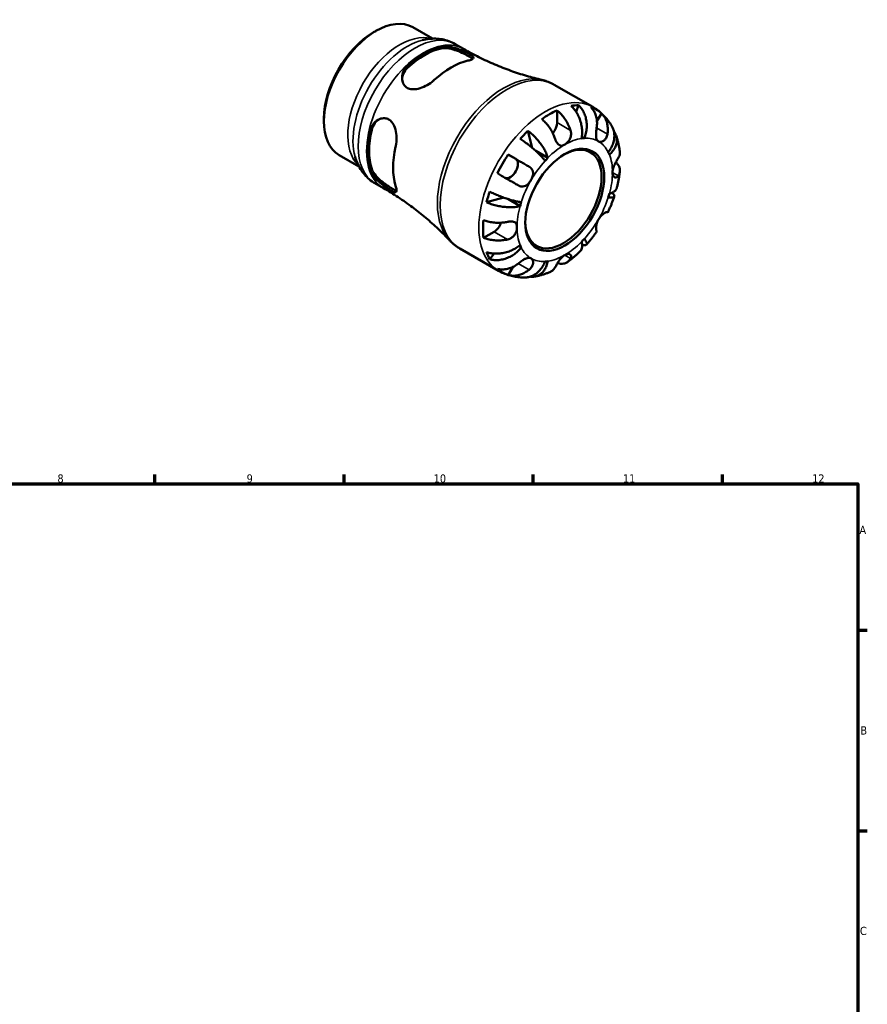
# Model space of a CAD drawing. Header units: millimetres. Extents: x 0 to 903, y 0 to 771.
# Tile 5 of 5: x 511 to 825, y 381 to 746. Entities that reach past the tile are written whole.
import ezdxf

# ---------------------------------------------------------------- set-up
doc = ezdxf.new("R2010")
doc.units = ezdxf.units.MM
for name, color, linetype, lineweight in [('Border (ANSI)', 7, 'Continuous', 70), ('Visible (ANSI)', 7, 'Continuous', 50), ('Visible Narrow (ANSI)', 7, 'Continuous', 35)]:
    doc.layers.add(name, color=color, linetype=linetype, lineweight=lineweight)
doc.styles.add('Note Text (ANSI)', font='tahoma.ttf')

# ---------------------------------------------------------------- blocks, each defined once
blk = doc.blocks.new('Borders Default Border')
at = {"layer": 'Border (ANSI)'}
for p, q in [((560.67, 574), (560.67, 577.45)), ((630.75, 574), (630.75, 577.45)), ((700.83, 574), (700.83, 577.45)), ((770.92, 574), (770.92, 577.45)), ((821, 519.75), (824.45, 519.75)), ((821, 445.5), (824.45, 445.5))]:
    blk.add_line(p, q, dxfattribs=at)
at = {"layer": 'Border (ANSI)', "flags": 128}
blk.add_lwpolyline([(20, 20), (20, 574), (821, 574), (821, 20), (20, 20)], dxfattribs=at)
at = {"layer": 'Border (ANSI)', "color": 230, "true_color": 0xff0080, "attachment_point": 7, "style": 'Note Text (ANSI)'}
for s, insert, char_height in [('8', (524.63, 574.33), 3.05), ('9', (594.7, 574.34), 3.05), ('10', (663.96, 574.34), 3.048), ('11', (734.04, 574.4), 3.048), ('12', (804.13, 574.4), 3.048), ('A', (821.63, 555.35), 3.05), ('B', (821.99, 481.1), 3.05), ('C', (821.8, 406.8), 3.05)]:
    blk.add_mtext(s, dxfattribs=dict(at, insert=insert, char_height=char_height))

msp = doc.modelspace()

# ---------------------------------------------------------------- linework, layer by layer
at = {"layer": 'Visible (ANSI)'}
for p, q in [((641.706, 741.166), (642.529, 741.644)), ((656.227, 743.026), (663.536, 738.817)), ((671.891, 736.833), (675.008, 735.038)), ((708.577, 721.765), (722.883, 713.527)), ((709.659, 712.271), (709.659, 707.72)), ((717.646, 714.164), (716.683, 711.72)), ((726.115, 711.157), (724.42, 708.223)), ((623.299, 709.203), (623.299, 708.252)), ((698.85, 704.697), (700.474, 698.374)), ((719.772, 701.942), (718.834, 702.482)), ((706.249, 694.655), (701.777, 697.23)), ((628.98, 695.71), (636.289, 691.501)), ((691.547, 695.876), (694.331, 694.261)), ((642.199, 685.271), (645.316, 683.476)), ((689.878, 679.956), (683.555, 678.206)), ((695.948, 676.813), (691.379, 679.444)), ((686.325, 667.303), (682.388, 665.036)), ((673.644, 661.104), (687.951, 652.866)), ((696.381, 661.427), (695.44, 661.969)), ((686.374, 659.218), (684.729, 657.15)), ((693.257, 654.246), (691.547, 651.285))]:
    msp.add_line(p, q, dxfattribs=at)
for centre, major_axis, start_param, end_param in [((642.603, 719.368), (-13.624, -23.658), 3.1415927, 6.2831853), ((641.777, 719.844), (-13.04, -22.645), 3.9289245, 5.4958534), ((660.51, 709.056), (14.847, 25.781), 0.4831804, 1.0837485), ((660.51, 709.056), (14.447, 25.088), 0.4746049, 1.092324), ((670.41, 703.356), (-15.141, -26.293), 3.6307893, 4.2193249), ((706.831, 682.382), (17.365, 30.155), 0.6682605, 0.8986684), ((706.831, 682.382), (17.365, 30.155), 0.328385, 0.4531457), ((706.831, 682.382), (17.365, 30.155), 6.1660477, 6.3964555), ((706.831, 706.091), (-1.996, -3.466), 1.2293367, 2.3542608), ((660.51, 709.056), (14.847, 25.781), 2.0539767, 2.6545448), ((660.51, 709.056), (14.447, 25.088), 2.0454012, 2.6631203), ((706.831, 682.382), (17.365, 30.155), 1.1137832, 1.2385439), ((711.993, 679.41), (9.981, 17.332), 2.3715442, 7.0532338), ((712.488, 679.124), (12.476, 21.665), 0.3587599, 0.4227708), ((670.41, 703.356), (-15.141, -26.293), 5.2015856, 5.7901212), ((712.488, 679.124), (12.476, 21.665), 5.8565471, 5.920558), ((706.831, 682.382), (17.365, 30.155), 1.4536587, 1.6840665), ((692.331, 690.797), (1.996, 3.466), 3.2060129, 6.2812516), ((712.488, 679.124), (-12.476, -21.665), 4.2857507, 4.3497617), ((706.831, 682.382), (17.365, 30.155), 1.8991814, 2.023942), ((712.488, 679.124), (-12.476, -21.665), 5.0711489, 5.1351598), ((712.488, 679.124), (12.476, 21.665), 5.0711489, 5.1351598), ((706.831, 682.382), (17.365, 30.155), 2.2390569, 2.4694647), ((686.325, 670.573), (-1.996, -3.466), 0.7834645, 1.9156896), ((712.488, 679.124), (12.476, 21.665), 4.2857507, 4.3497617), ((712.488, 679.124), (-12.476, -21.665), 5.8565471, 5.920558), ((706.831, 682.382), (-17.365, -30.155), 5.8261722, 5.9509328), ((712.488, 679.124), (-12.476, -21.665), 0.3587599, 0.4227708), ((706.831, 682.382), (-17.365, -30.155), 6.1660477, 6.3964555)]:
    msp.add_ellipse(centre, major_axis=major_axis, ratio=0.5780931, start_param=start_param, end_param=end_param, dxfattribs=at)
msp.add_ellipse((712.488, 679.124), major_axis=(-10.33, -17.938), ratio=0.5780931, dxfattribs=at)
for points, knots in [([(671.891, 736.833), (671.152, 737.258), (670.375, 737.619), (668.778, 738.199), (667.958, 738.419), (666.304, 738.721), (665.471, 738.804), (663.813, 738.846), (662.988, 738.805), (661.357, 738.615), (660.552, 738.466), (659.759, 738.269)], [5.49972085, 5.49972085, 5.49972085, 5.49972085, 5.6010645, 5.6010645, 5.70240816, 5.70240816, 5.80375181, 5.80375181, 5.90509546, 5.90509546, 6.00643911, 6.00643911, 6.00643911, 6.00643911]), ([(666.733, 735.874), (666.937, 735.918), (667.152, 735.952), (668.053, 736.038), (668.813, 736), (670.548, 735.732), (671.536, 735.472), (673.302, 734.881), (674.076, 734.578), (675.384, 734.012), (675.921, 733.76), (676.888, 733.273), (677.302, 733.044), (678.071, 732.565), (678.366, 732.332), (678.736, 731.86), (678.731, 731.636), (678.333, 731.233), (677.958, 731.052), (677.181, 730.811), (676.92, 730.743), (676.632, 730.678)], [-2.4614291, -2.4614291, -2.4614291, -2.4614291, -2.3705637, -2.3705637, -2.0996985, -2.0996985, -1.7863514, -1.7863514, -1.5377811, -1.5377811, -1.3411642, -1.3411642, -1.1437723, -1.1437723, -0.8920186, -0.8920186, -0.5736838, -0.5736838, -0.2710357, -0.2710357, -0.1427625, -0.1427625, -0.1427625, -0.1427625]), ([(666.733, 735.188), (667.381, 735.322), (668.193, 735.34), (669.957, 735.126), (670.909, 734.896), (672.638, 734.344), (673.538, 733.993), (675.221, 733.236), (676.005, 732.833), (677.259, 732.111), (677.791, 731.757), (678.21, 731.388), (678.272, 731.329), (678.327, 731.272)], [1.0675684, 1.0675684, 1.0675684, 1.0675684, 1.3561218, 1.3561218, 1.6446752, 1.6446752, 1.9107156, 1.9107156, 2.1767561, 2.1767561, 2.4427965, 2.4427965, 2.4946287, 2.4946287, 2.4946287, 2.4946287]), ([(675.008, 735.038), (676.889, 733.954), (678.803, 732.928), (682.67, 730.999), (684.624, 730.098), (688.544, 728.427), (690.51, 727.658), (694.429, 726.254), (696.381, 725.62), (700.246, 724.485), (702.159, 723.984), (704.04, 723.547)], [5.49972085, 5.49972085, 5.49972085, 5.49972085, 5.53438316, 5.53438316, 5.56904547, 5.56904547, 5.60370779, 5.60370779, 5.6383701, 5.6383701, 5.67303241, 5.67303241, 5.67303241, 5.67303241]), ([(664.187, 723.511), (663.927, 723.27), (663.648, 723.035), (662.621, 722.237), (661.802, 721.718), (660.068, 720.842), (659.152, 720.488), (657.429, 720.08), (656.619, 720.001), (655.289, 720.139), (654.755, 720.289), (653.828, 720.772), (653.442, 721.09), (652.75, 721.952), (652.492, 722.516), (652.183, 723.887), (652.202, 724.711), (652.597, 726.355), (652.988, 727.173), (653.772, 728.186), (654.018, 728.456), (654.288, 728.707)], [-2.4780933, -2.4780933, -2.4780933, -2.4780933, -2.3622561, -2.3622561, -2.0737519, -2.0737519, -1.7788441, -1.7788441, -1.5124675, -1.5124675, -1.3100475, -1.3100475, -1.1166386, -1.1166386, -0.8804535, -0.8804535, -0.5852575, -0.5852575, -0.2785603, -0.2785603, -0.1582441, -0.1582441, -0.1582441, -0.1582441]), ([(652.251, 723.836), (652.298, 724.49), (652.459, 725.176), (653.095, 726.646), (653.64, 727.409), (654.288, 728.021)], [0.59114318, 0.59114318, 0.59114318, 0.59114318, 0.82063425, 0.82063425, 1.10918766, 1.10918766, 1.10918766, 1.10918766]), ([(708.577, 721.765), (708.293, 721.928), (708.005, 722.083), (707.42, 722.375), (707.123, 722.512), (706.523, 722.768), (706.219, 722.887), (705.605, 723.107), (705.295, 723.207), (704.671, 723.391), (704.356, 723.473), (704.04, 723.547)], [5.49972085, 5.49972085, 5.49972085, 5.49972085, 5.53438316, 5.53438316, 5.56904547, 5.56904547, 5.60370779, 5.60370779, 5.6383701, 5.6383701, 5.67303241, 5.67303241, 5.67303241, 5.67303241]), ([(709.659, 712.271), (710.111, 711.904), (710.553, 711.488), (711.347, 710.649), (711.77, 710.147), (712.561, 709.079), (712.928, 708.512), (713.546, 707.438), (713.854, 706.833), (714.317, 705.759), (714.492, 705.295), (714.638, 704.853)], [0.18972425, 0.18972425, 0.18972425, 0.18972425, 0.36926522, 0.36926522, 0.55452014, 0.55452014, 0.73977506, 0.73977506, 0.92607912, 0.92607912, 1.06568045, 1.06568045, 1.06568045, 1.06568045]), ([(718.727, 701.841), (718.837, 702.396), (718.914, 703.027), (718.963, 704.321), (718.935, 704.985), (718.803, 706.202), (718.687, 706.867), (718.356, 708.175), (718.142, 708.818), (717.679, 709.955), (717.389, 710.554), (716.73, 711.679), (716.362, 712.204), (715.65, 713.079), (715.242, 713.51), (714.812, 713.889)], [4.4593823, 4.4593823, 4.4593823, 4.4593823, 4.6457401, 4.6457401, 4.832098, 4.832098, 5.0177489, 5.0177489, 5.2033998, 5.2033998, 5.388581, 5.388581, 5.5737621, 5.5737621, 5.753847, 5.753847, 5.753847, 5.753847]), ([(717.646, 714.164), (718.052, 713.783), (718.424, 713.348), (719.052, 712.465), (719.363, 711.934), (719.885, 710.796), (720.097, 710.189), (720.4, 709.037), (720.52, 708.385), (720.646, 707.057), (720.653, 706.381), (720.576, 705.144), (720.486, 704.469), (720.195, 703.151), (719.995, 702.508), (719.772, 701.942)], [0.1897184, 0.1897184, 0.1897184, 0.1897184, 0.3698032, 0.3698032, 0.5549844, 0.5549844, 0.7401655, 0.7401655, 0.9258164, 0.9258164, 1.1114673, 1.1114673, 1.2978252, 1.2978252, 1.484183, 1.484183, 1.484183, 1.484183]), ([(724.309, 705.791), (724.383, 706.254), (724.43, 706.74), (724.46, 707.861), (724.414, 708.492), (724.235, 709.608), (724.086, 710.196), (723.67, 711.301), (723.404, 711.818), (722.844, 712.68), (722.501, 713.105), (722.115, 713.479)], [4.90264375, 4.90264375, 4.90264375, 4.90264375, 5.04224508, 5.04224508, 5.22854914, 5.22854914, 5.41380406, 5.41380406, 5.59905898, 5.59905898, 5.77859995, 5.77859995, 5.77859995, 5.77859995]), ([(730.046, 706.164), (729.719, 706.751), (729.362, 707.327), (728.586, 708.447), (728.166, 708.991), (727.265, 710.039), (726.783, 710.542), (725.76, 711.496), (725.22, 711.947), (724.087, 712.786), (723.495, 713.174), (722.883, 713.527)], [5.16582844, 5.16582844, 5.16582844, 5.16582844, 5.23260693, 5.23260693, 5.29938541, 5.29938541, 5.36616389, 5.36616389, 5.43294237, 5.43294237, 5.49972085, 5.49972085, 5.49972085, 5.49972085]), ([(726.115, 711.157), (726.501, 710.783), (726.844, 710.358), (727.404, 709.497), (727.67, 708.98), (728.086, 707.875), (728.235, 707.287), (728.414, 706.171), (728.46, 705.54), (728.43, 704.419), (728.383, 703.933), (728.309, 703.469)], [0.18972425, 0.18972425, 0.18972425, 0.18972425, 0.36926522, 0.36926522, 0.55452014, 0.55452014, 0.73977506, 0.73977506, 0.92607912, 0.92607912, 1.06568045, 1.06568045, 1.06568045, 1.06568045]), ([(640.414, 704.679), (640.478, 704.951), (640.557, 705.217), (640.931, 706.245), (641.342, 706.937), (642.441, 708.192), (643.16, 708.715), (644.554, 709.276), (645.204, 709.39), (646.348, 709.3), (646.836, 709.157), (647.743, 708.663), (648.148, 708.317), (648.95, 707.342), (649.3, 706.676), (649.897, 705.01), (650.09, 703.973), (650.243, 701.913), (650.214, 700.892), (650.035, 699.509), (649.965, 699.11), (649.878, 698.727)], [-2.4614291, -2.4614291, -2.4614291, -2.4614291, -2.3705637, -2.3705637, -2.0996985, -2.0996985, -1.7863514, -1.7863514, -1.5377811, -1.5377811, -1.3411642, -1.3411642, -1.1437723, -1.1437723, -0.8920186, -0.8920186, -0.5736838, -0.5736838, -0.2710357, -0.2710357, -0.1427625, -0.1427625, -0.1427625, -0.1427625]), ([(641.008, 705.02), (641.215, 705.889), (641.604, 706.743), (642.564, 708.035), (643.081, 708.522), (643.629, 708.891)], [1.06757005, 1.06757005, 1.06757005, 1.06757005, 1.35612346, 1.35612346, 1.58717144, 1.58717144, 1.58717144, 1.58717144]), ([(708.981, 701.595), (708.836, 702.037), (708.66, 702.502), (708.197, 703.575), (707.889, 704.181), (707.271, 705.254), (706.904, 705.821), (706.113, 706.89), (705.69, 707.392), (704.896, 708.231), (704.454, 708.646), (704.003, 709.014)], [4.90264375, 4.90264375, 4.90264375, 4.90264375, 5.04224508, 5.04224508, 5.22854914, 5.22854914, 5.41380406, 5.41380406, 5.59905898, 5.59905898, 5.77859995, 5.77859995, 5.77859995, 5.77859995]), ([(698.85, 704.697), (699.327, 704.346), (699.805, 703.954), (700.682, 703.175), (701.162, 702.714), (702.085, 701.742), (702.53, 701.231), (703.302, 700.272), (703.701, 699.736), (704.429, 698.657), (704.758, 698.114), (705.296, 697.131), (705.554, 696.6), (705.976, 695.576), (706.139, 695.084), (706.249, 694.655)], [0.1897184, 0.1897184, 0.1897184, 0.1897184, 0.3698032, 0.3698032, 0.5549844, 0.5549844, 0.7401655, 0.7401655, 0.9258164, 0.9258164, 1.1114673, 1.1114673, 1.2978252, 1.2978252, 1.484183, 1.484183, 1.484183, 1.484183]), ([(714.638, 704.853), (714.703, 704.653), (714.755, 704.447), (714.823, 704.041), (714.842, 703.843), (714.851, 703.395), (714.834, 703.146), (714.725, 702.461), (714.587, 702.036), (714.173, 701.193), (713.891, 700.791), (713.233, 700.077), (712.862, 699.779), (712.488, 699.563)], [-0.64798358, -0.64798358, -0.64798358, -0.64798358, -0.58129223, -0.58129223, -0.51957432, -0.51957432, -0.44316993, -0.44316993, -0.3085364, -0.3085364, -0.15881239, -0.15881239, 0, 0, 0, 0]), ([(724.988, 700.775), (724.84, 700.861), (724.709, 700.975), (724.476, 701.266), (724.378, 701.445), (724.195, 701.936), (724.13, 702.267), (724.067, 702.99), (724.066, 703.371), (724.099, 704.049), (724.122, 704.333), (724.182, 704.896), (724.217, 705.172), (724.273, 705.561), (724.291, 705.676), (724.309, 705.791)], [0, 0, 0, 0, 0.08884908, 0.08884908, 0.18379648, 0.18379648, 0.31419699, 0.31419699, 0.43784665, 0.43784665, 0.52411276, 0.52411276, 0.60765264, 0.60765264, 0.6434969, 0.6434969, 0.6434969, 0.6434969]), ([(728.595, 696.822), (728.973, 697.297), (729.344, 697.842), (729.967, 698.967), (730.22, 699.547), (730.584, 700.618), (730.728, 701.206), (730.883, 702.371), (730.893, 702.947), (730.809, 703.973), (730.706, 704.517), (730.408, 705.434), (730.238, 705.818), (730.046, 706.164)], [4.4593823, 4.4593823, 4.4593823, 4.4593823, 4.6457401, 4.6457401, 4.832098, 4.832098, 5.0177489, 5.0177489, 5.2033998, 5.2033998, 5.388581, 5.388581, 5.5333978, 5.5333978, 5.5333978, 5.5333978]), ([(730.722, 704.342), (730.828, 704.207), (730.925, 704.071), (731.254, 703.562), (731.462, 703.13), (731.74, 702.226), (731.81, 701.754), (731.829, 700.875), (731.779, 700.386), (731.539, 699.408), (731.35, 698.92), (730.9, 698.041), (730.598, 697.569), (729.875, 696.666), (729.453, 696.235), (729.028, 695.863)], [0.3030399, 0.3030399, 0.3030399, 0.3030399, 0.3698032, 0.3698032, 0.5549844, 0.5549844, 0.7401655, 0.7401655, 0.9258164, 0.9258164, 1.1114673, 1.1114673, 1.2978252, 1.2978252, 1.484183, 1.484183, 1.484183, 1.484183]), ([(705.204, 693.553), (704.981, 693.862), (704.694, 694.224), (704.031, 694.993), (703.654, 695.399), (702.908, 696.163), (702.47, 696.59), (701.538, 697.454), (701.044, 697.89), (700.112, 698.681), (699.589, 699.109), (698.529, 699.937), (697.993, 700.338), (697.03, 701.028), (696.516, 701.381), (696.016, 701.708)], [4.4593823, 4.4593823, 4.4593823, 4.4593823, 4.6457401, 4.6457401, 4.832098, 4.832098, 5.0177489, 5.0177489, 5.2033998, 5.2033998, 5.388581, 5.388581, 5.5737621, 5.5737621, 5.753847, 5.753847, 5.753847, 5.753847]), ([(712.488, 699.563), (712.222, 699.41), (711.958, 699.301), (711.411, 699.171), (711.132, 699.165), (710.615, 699.287), (710.379, 699.409), (709.968, 699.752), (709.792, 699.956), (709.529, 700.35), (709.434, 700.516), (709.265, 700.856), (709.19, 701.026), (709.071, 701.331), (709.025, 701.462), (708.981, 701.595)], [0, 0, 0, 0, 0.11274969, 0.11274969, 0.24046199, 0.24046199, 0.3630761, 0.3630761, 0.46982648, 0.46982648, 0.53680834, 0.53680834, 0.59738122, 0.59738122, 0.64072731, 0.64072731, 0.64072731, 0.64072731]), ([(728.309, 703.469), (728.288, 703.338), (728.262, 703.208), (728.169, 702.824), (728.086, 702.577), (727.874, 702.102), (727.745, 701.877), (727.389, 701.39), (727.148, 701.156), (726.57, 700.761), (726.231, 700.634), (725.568, 700.56), (725.252, 700.622), (724.988, 700.775)], [-0.64434498, -0.64434498, -0.64434498, -0.64434498, -0.60308586, -0.60308586, -0.52007987, -0.52007987, -0.43273909, -0.43273909, -0.31000661, -0.31000661, -0.15868997, -0.15868997, 0, 0, 0, 0]), ([(732.896, 696.945), (732.85, 697.349), (732.795, 697.752), (732.669, 698.555), (732.597, 698.956), (732.435, 699.754), (732.344, 700.152), (732.145, 700.945), (732.035, 701.34), (731.795, 702.126), (731.665, 702.517), (731.525, 702.906)], [4.83560922, 4.83560922, 4.83560922, 4.83560922, 4.87762751, 4.87762751, 4.91964579, 4.91964579, 4.96166407, 4.96166407, 5.00368235, 5.00368235, 5.04570064, 5.04570064, 5.04570064, 5.04570064]), ([(732.315, 694.594), (732.48, 694.856), (732.619, 695.138), (732.853, 695.807), (732.916, 696.197), (732.918, 696.682), (732.911, 696.812), (732.895, 696.945)], [4.90264375, 4.90264375, 4.90264375, 4.90264375, 5.04224508, 5.04224508, 5.22854914, 5.22854914, 5.2944972, 5.2944972, 5.2944972, 5.2944972]), ([(634.867, 695.043), (635.095, 694.259), (635.37, 693.487), (636.024, 691.982), (636.403, 691.247), (637.271, 689.834), (637.761, 689.155), (638.853, 687.877), (639.454, 687.278), (640.758, 686.188), (641.46, 685.697), (642.199, 685.271)], [1.85140994, 1.85140994, 1.85140994, 1.85140994, 1.95275359, 1.95275359, 2.05409724, 2.05409724, 2.15544089, 2.15544089, 2.25678455, 2.25678455, 2.3581282, 2.3581282, 2.3581282, 2.3581282]), ([(691.547, 695.876), (692.065, 695.578), (692.605, 695.266), (693.632, 694.674), (694.214, 694.338), (695.38, 693.665), (695.964, 693.328), (697.021, 692.717), (697.59, 692.388), (698.547, 691.835), (698.945, 691.605), (699.309, 691.394)], [0.18972425, 0.18972425, 0.18972425, 0.18972425, 0.36926522, 0.36926522, 0.55452014, 0.55452014, 0.73977506, 0.73977506, 0.92607912, 0.92607912, 1.06568045, 1.06568045, 1.06568045, 1.06568045]), ([(730.165, 689.304), (730.165, 689.58), (730.196, 689.873), (730.319, 690.506), (730.417, 690.846), (730.711, 691.667), (730.928, 692.141), (731.314, 692.894), (731.472, 693.181), (731.742, 693.652), (731.855, 693.843), (732.071, 694.202), (732.174, 694.369), (732.284, 694.545), (732.3, 694.57), (732.315, 694.594)], [-2.77804136, -2.77804136, -2.77804136, -2.77804136, -2.67672151, -2.67672151, -2.56558131, -2.56558131, -2.40960112, -2.40960112, -2.30519389, -2.30519389, -2.22617552, -2.22617552, -2.14450488, -2.14450488, -2.1308178, -2.1308178, -2.1308178, -2.1308178]), ([(731.41, 693.065), (731.709, 692.788), (731.964, 692.498), (732.399, 691.892), (732.599, 691.52), (732.859, 690.759), (732.919, 690.37), (732.916, 689.657), (732.853, 689.267), (732.619, 688.598), (732.48, 688.316), (732.315, 688.054)], [0.21289028, 0.21289028, 0.21289028, 0.21289028, 0.36926522, 0.36926522, 0.55452014, 0.55452014, 0.73977506, 0.73977506, 0.92607912, 0.92607912, 1.06568045, 1.06568045, 1.06568045, 1.06568045]), ([(649.878, 684.338), (649.956, 684.083), (650.021, 683.845), (650.199, 683.083), (650.239, 682.667), (650.131, 682.098), (649.979, 681.951), (649.47, 681.938), (649.133, 682.046), (648.347, 682.435), (647.95, 682.665), (647.066, 683.227), (646.597, 683.547), (645.504, 684.341), (644.886, 684.821), (643.542, 685.966), (642.836, 686.641), (641.609, 688.043), (641.095, 688.772), (640.609, 689.755), (640.498, 690.026), (640.414, 690.29)], [-2.4780933, -2.4780933, -2.4780933, -2.4780933, -2.3622561, -2.3622561, -2.0737519, -2.0737519, -1.7788441, -1.7788441, -1.5124675, -1.5124675, -1.3100475, -1.3100475, -1.1166386, -1.1166386, -0.8804535, -0.8804535, -0.5852575, -0.5852575, -0.2785603, -0.2785603, -0.1582441, -0.1582441, -0.1582441, -0.1582441]), ([(650.205, 682.548), (650.125, 682.567), (650.041, 682.591), (649.507, 682.769), (648.934, 683.05), (648.307, 683.411), (647.68, 683.772), (646.938, 684.249), (645.44, 685.327), (644.687, 685.931), (643.345, 687.153), (642.67, 687.863), (641.604, 689.287), (641.215, 690.001), (641.008, 690.632)], [-0.3195622, -0.3195622, -0.3195622, -0.3195622, -0.2660404, -0.2660404, 0, 0, 0, 0.2660404, 0.2660404, 0.5320808, 0.5320808, 0.8206342, 0.8206342, 1.1091877, 1.1091877, 1.1091877, 1.1091877]), ([(699.309, 691.394), (699.413, 691.334), (699.512, 691.27), (699.798, 691.063), (699.97, 690.907), (700.277, 690.553), (700.407, 690.354), (700.651, 689.835), (700.733, 689.505), (700.788, 688.721), (700.729, 688.266), (700.463, 687.32), (700.252, 686.837), (699.988, 686.379)], [-0.64434498, -0.64434498, -0.64434498, -0.64434498, -0.60308586, -0.60308586, -0.52007987, -0.52007987, -0.43273909, -0.43273909, -0.31000661, -0.31000661, -0.15868997, -0.15868997, 0, 0, 0, 0]), ([(732.315, 688.054), (732.26, 687.966), (732.202, 687.886), (732.043, 687.698), (731.939, 687.605), (731.709, 687.458), (731.583, 687.41), (731.268, 687.369), (731.079, 687.412), (730.694, 687.653), (730.51, 687.877), (730.241, 688.486), (730.165, 688.873), (730.165, 689.304)], [-0.64008532, -0.64008532, -0.64008532, -0.64008532, -0.59222185, -0.59222185, -0.51595037, -0.51595037, -0.43235608, -0.43235608, -0.30863031, -0.30863031, -0.15844955, -0.15844955, 0, 0, 0, 0]), ([(731.766, 683.48), (731.872, 683.891), (731.973, 684.304), (732.163, 685.13), (732.251, 685.543), (732.416, 686.37), (732.492, 686.784), (732.631, 687.612), (732.694, 688.026), (732.807, 688.855), (732.857, 689.269), (732.9, 689.683)], [4.37306584, 4.37306584, 4.37306584, 4.37306584, 4.41560022, 4.41560022, 4.4581346, 4.4581346, 4.50066899, 4.50066899, 4.54320337, 4.54320337, 4.58573775, 4.58573775, 4.58573775, 4.58573775]), ([(695.309, 684.466), (694.945, 684.677), (694.547, 684.907), (693.59, 685.46), (693.021, 685.789), (691.964, 686.4), (691.38, 686.737), (690.214, 687.41), (689.632, 687.746), (688.605, 688.338), (688.065, 688.65), (687.547, 688.948)], [4.90264375, 4.90264375, 4.90264375, 4.90264375, 5.04224508, 5.04224508, 5.22854914, 5.22854914, 5.41380406, 5.41380406, 5.59905898, 5.59905898, 5.77859995, 5.77859995, 5.77859995, 5.77859995]), ([(699.988, 686.379), (699.84, 686.122), (699.676, 685.876), (699.308, 685.398), (699.104, 685.171), (698.589, 684.692), (698.27, 684.467), (697.613, 684.158), (697.283, 684.07), (696.712, 684.034), (696.478, 684.052), (696.02, 684.147), (695.799, 684.222), (695.49, 684.366), (695.399, 684.414), (695.309, 684.466)], [0, 0, 0, 0, 0.08884908, 0.08884908, 0.18379648, 0.18379648, 0.31419699, 0.31419699, 0.43784665, 0.43784665, 0.52411276, 0.52411276, 0.60765264, 0.60765264, 0.6434969, 0.6434969, 0.6434969, 0.6434969]), ([(669.827, 664.134), (668.504, 665.541), (667.111, 666.944), (664.189, 669.717), (662.661, 671.088), (659.48, 673.773), (657.828, 675.087), (654.415, 677.639), (652.655, 678.876), (649.046, 681.253), (647.197, 682.393), (645.316, 683.476)], [2.18481664, 2.18481664, 2.18481664, 2.18481664, 2.21947895, 2.21947895, 2.25414127, 2.25414127, 2.28880358, 2.28880358, 2.32346589, 2.32346589, 2.3581282, 2.3581282, 2.3581282, 2.3581282]), ([(684.729, 682.159), (685.263, 681.889), (685.826, 681.622), (686.905, 681.134), (687.521, 680.87), (688.768, 680.366), (689.4, 680.127), (690.55, 679.715), (691.175, 679.505), (692.389, 679.128), (692.977, 678.962), (694.01, 678.695), (694.55, 678.571), (695.546, 678.379), (696.002, 678.311), (696.381, 678.271)], [0.1897184, 0.1897184, 0.1897184, 0.1897184, 0.3698032, 0.3698032, 0.5549844, 0.5549844, 0.7401655, 0.7401655, 0.9258164, 0.9258164, 1.1114673, 1.1114673, 1.2978252, 1.2978252, 1.484183, 1.484183, 1.484183, 1.484183]), ([(729.028, 681.436), (729.453, 681.554), (729.875, 681.707), (730.598, 682.066), (730.9, 682.272), (731.35, 682.682), (731.539, 682.924), (731.704, 683.28), (731.739, 683.38), (731.765, 683.48)], [4.45938231, 4.45938231, 4.45938231, 4.45938231, 4.64574015, 4.64574015, 4.83209799, 4.83209799, 5.0177489, 5.0177489, 5.08746099, 5.08746099, 5.08746099, 5.08746099]), ([(728.447, 674.482), (728.632, 674.869), (728.813, 675.258), (729.166, 676.039), (729.337, 676.431), (729.668, 677.219), (729.829, 677.614), (730.14, 678.408), (730.29, 678.806), (730.58, 679.605), (730.72, 680.006), (730.854, 680.407)], [4.05717495, 4.05717495, 4.05717495, 4.05717495, 4.09909647, 4.09909647, 4.141018, 4.141018, 4.18293952, 4.18293952, 4.22486105, 4.22486105, 4.26678257, 4.26678257, 4.26678257, 4.26678257]), ([(730.015, 681.783), (730.22, 681.603), (730.401, 681.422), (730.706, 681.051), (730.809, 680.867), (730.893, 680.568), (730.883, 680.424), (730.728, 680.191), (730.584, 680.102), (730.22, 679.983), (729.967, 679.942), (729.344, 679.92), (728.973, 679.938), (728.595, 679.978)], [0.4026033, 0.4026033, 0.4026033, 0.4026033, 0.5549844, 0.5549844, 0.7401655, 0.7401655, 0.9258164, 0.9258164, 1.1114673, 1.1114673, 1.2978252, 1.2978252, 1.484183, 1.484183, 1.484183, 1.484183]), ([(695.948, 676.813), (695.522, 676.695), (695.015, 676.591), (693.919, 676.447), (693.33, 676.406), (692.211, 676.382), (691.577, 676.396), (690.279, 676.488), (689.615, 676.566), (688.399, 676.755), (687.734, 676.885), (686.43, 677.198), (685.791, 677.382), (684.677, 677.752), (684.099, 677.97), (683.555, 678.206)], [4.4593823, 4.4593823, 4.4593823, 4.4593823, 4.6457401, 4.6457401, 4.832098, 4.832098, 5.0177489, 5.0177489, 5.2033998, 5.2033998, 5.388581, 5.388581, 5.5737621, 5.5737621, 5.753847, 5.753847, 5.753847, 5.753847]), ([(724.988, 671.87), (725.136, 672.127), (725.3, 672.373), (725.665, 672.852), (725.866, 673.081), (726.356, 673.575), (726.646, 673.817), (727.18, 674.196), (727.42, 674.336), (727.77, 674.499), (727.896, 674.544), (728.102, 674.594), (728.183, 674.599), (728.269, 674.583), (728.291, 674.575), (728.309, 674.565)], [0, 0, 0, 0, 0.08884908, 0.08884908, 0.18379648, 0.18379648, 0.31419699, 0.31419699, 0.43784665, 0.43784665, 0.52411276, 0.52411276, 0.60765264, 0.60765264, 0.6434969, 0.6434969, 0.6434969, 0.6434969]), ([(682.388, 671.577), (682.933, 671.37), (683.514, 671.196), (684.638, 670.929), (685.285, 670.813), (686.606, 670.664), (687.28, 670.629), (688.519, 670.631), (689.197, 670.667), (690.358, 670.802), (690.848, 670.882), (691.303, 670.977)], [0.18972425, 0.18972425, 0.18972425, 0.18972425, 0.36926522, 0.36926522, 0.55452014, 0.55452014, 0.73977506, 0.73977506, 0.92607912, 0.92607912, 1.06568045, 1.06568045, 1.06568045, 1.06568045]), ([(691.303, 670.977), (691.455, 671.008), (691.606, 671.035), (691.992, 671.092), (692.223, 671.113), (692.688, 671.125), (692.917, 671.112), (693.448, 671.03), (693.724, 670.936), (694.236, 670.622), (694.446, 670.383), (694.738, 669.761), (694.81, 669.376), (694.81, 668.945)], [-0.64008532, -0.64008532, -0.64008532, -0.64008532, -0.59222185, -0.59222185, -0.51595037, -0.51595037, -0.43235608, -0.43235608, -0.30863031, -0.30863031, -0.15844955, -0.15844955, 0, 0, 0, 0]), ([(724.309, 667.636), (724.288, 667.649), (724.268, 667.667), (724.21, 667.743), (724.176, 667.819), (724.118, 668.031), (724.095, 668.168), (724.066, 668.563), (724.069, 668.843), (724.142, 669.554), (724.227, 669.994), (724.516, 670.928), (724.723, 671.412), (724.988, 671.87)], [-0.64434498, -0.64434498, -0.64434498, -0.64434498, -0.60308586, -0.60308586, -0.52007987, -0.52007987, -0.43273909, -0.43273909, -0.31000661, -0.31000661, -0.15868997, -0.15868997, 0, 0, 0, 0]), ([(728.309, 674.565), (728.383, 674.521), (728.43, 674.493), (728.46, 674.474), (728.414, 674.499), (728.307, 674.559), (728.287, 674.57), (728.265, 674.583)], [4.90264375, 4.90264375, 4.90264375, 4.90264375, 5.04224508, 5.04224508, 5.22854914, 5.22854914, 5.26459478, 5.26459478, 5.26459478, 5.26459478]), ([(694.81, 668.945), (694.81, 668.668), (694.78, 668.376), (694.653, 667.745), (694.55, 667.408), (694.21, 666.613), (693.941, 666.17), (693.371, 665.522), (693.115, 665.292), (692.623, 664.948), (692.4, 664.822), (691.928, 664.609), (691.681, 664.525), (691.388, 664.455), (691.345, 664.445), (691.303, 664.436)], [-2.77804136, -2.77804136, -2.77804136, -2.77804136, -2.67672151, -2.67672151, -2.56558131, -2.56558131, -2.40960112, -2.40960112, -2.30519389, -2.30519389, -2.22617552, -2.22617552, -2.14450488, -2.14450488, -2.1308178, -2.1308178, -2.1308178, -2.1308178]), ([(720.519, 662.508), (720.8, 662.825), (721.077, 663.146), (721.624, 663.796), (721.894, 664.125), (722.426, 664.791), (722.688, 665.128), (723.204, 665.809), (723.458, 666.153), (723.958, 666.849), (724.205, 667.2), (724.447, 667.554)], [3.58721372, 3.58721372, 3.58721372, 3.58721372, 3.62913397, 3.62913397, 3.67105421, 3.67105421, 3.71297446, 3.71297446, 3.7548947, 3.7548947, 3.79681495, 3.79681495, 3.79681495, 3.79681495]), ([(724.446, 667.554), (724.447, 667.554), (724.445, 667.555), (724.43, 667.565), (724.383, 667.593), (724.309, 667.636)], [0.89843989, 0.89843989, 0.89843989, 0.89843989, 0.92607912, 0.92607912, 1.06568045, 1.06568045, 1.06568045, 1.06568045]), ([(669.827, 664.134), (670.049, 663.897), (670.278, 663.667), (670.75, 663.219), (670.993, 663.001), (671.491, 662.581), (671.746, 662.378), (672.269, 661.987), (672.537, 661.799), (673.083, 661.439), (673.361, 661.268), (673.644, 661.104)], [2.18481664, 2.18481664, 2.18481664, 2.18481664, 2.21947895, 2.21947895, 2.25414127, 2.25414127, 2.28880358, 2.28880358, 2.32346589, 2.32346589, 2.3581282, 2.3581282, 2.3581282, 2.3581282]), ([(691.303, 664.436), (690.848, 664.341), (690.358, 664.261), (689.197, 664.127), (688.519, 664.09), (687.28, 664.089), (686.606, 664.123), (685.285, 664.273), (684.638, 664.388), (683.514, 664.656), (682.933, 664.829), (682.388, 665.036)], [4.90264375, 4.90264375, 4.90264375, 4.90264375, 5.04224508, 5.04224508, 5.22854914, 5.22854914, 5.41380406, 5.41380406, 5.59905898, 5.59905898, 5.77859995, 5.77859995, 5.77859995, 5.77859995]), ([(719.772, 664.696), (719.995, 664.387), (720.195, 664.074), (720.486, 663.52), (720.576, 663.279), (720.653, 662.901), (720.646, 662.73), (720.52, 662.476), (720.4, 662.393), (720.097, 662.313), (719.885, 662.308), (719.414, 662.383), (719.173, 662.446), (718.921, 662.528)], [4.4593823, 4.4593823, 4.4593823, 4.4593823, 4.6457401, 4.6457401, 4.832098, 4.832098, 5.0177489, 5.0177489, 5.2033998, 5.2033998, 5.388581, 5.388581, 5.5372074, 5.5372074, 5.5372074, 5.5372074]), ([(683.555, 659.751), (684.099, 659.569), (684.677, 659.432), (685.791, 659.254), (686.43, 659.198), (687.734, 659.191), (688.399, 659.24), (689.615, 659.408), (690.279, 659.544), (691.577, 659.911), (692.211, 660.143), (693.33, 660.637), (693.919, 660.944), (695.015, 661.633), (695.522, 662.014), (695.948, 662.386)], [0.1897184, 0.1897184, 0.1897184, 0.1897184, 0.3698032, 0.3698032, 0.5549844, 0.5549844, 0.7401655, 0.7401655, 0.9258164, 0.9258164, 1.1114673, 1.1114673, 1.2978252, 1.2978252, 1.484183, 1.484183, 1.484183, 1.484183]), ([(696.381, 661.427), (696.002, 660.951), (695.546, 660.457), (694.55, 659.546), (694.01, 659.131), (692.977, 658.446), (692.389, 658.113), (691.175, 657.558), (690.55, 657.336), (689.4, 657.021), (688.768, 656.9), (687.521, 656.782), (686.905, 656.785), (685.826, 656.886), (685.263, 656.99), (684.729, 657.15)], [4.4593823, 4.4593823, 4.4593823, 4.4593823, 4.6457401, 4.6457401, 4.832098, 4.832098, 5.0177489, 5.0177489, 5.2033998, 5.2033998, 5.388581, 5.388581, 5.5737621, 5.5737621, 5.753847, 5.753847, 5.753847, 5.753847]), ([(713.508, 656.103), (713.845, 656.347), (714.179, 656.597), (714.841, 657.108), (715.168, 657.37), (715.816, 657.904), (716.136, 658.176), (716.77, 658.732), (717.084, 659.015), (717.704, 659.591), (718.011, 659.885), (718.314, 660.183)], [3.26819882, 3.26819882, 3.26819882, 3.26819882, 3.31073827, 3.31073827, 3.35327773, 3.35327773, 3.39581719, 3.39581719, 3.43835665, 3.43835665, 3.4808961, 3.4808961, 3.4808961, 3.4808961]), ([(718.314, 660.184), (718.389, 660.257), (718.459, 660.339), (718.687, 660.663), (718.803, 660.95), (718.935, 661.547), (718.963, 661.913), (718.914, 662.722), (718.837, 663.165), (718.727, 663.594)], [0.85526472, 0.85526472, 0.85526472, 0.85526472, 0.92581641, 0.92581641, 1.11146732, 1.11146732, 1.29782516, 1.29782516, 1.484183, 1.484183, 1.484183, 1.484183]), ([(695.309, 655.561), (695.413, 655.645), (695.518, 655.729), (695.84, 655.982), (696.06, 656.149), (696.52, 656.482), (696.758, 656.644), (697.328, 657.008), (697.655, 657.192), (698.36, 657.515), (698.724, 657.626), (699.411, 657.688), (699.723, 657.627), (699.988, 657.474)], [-0.64434498, -0.64434498, -0.64434498, -0.64434498, -0.60308586, -0.60308586, -0.52007987, -0.52007987, -0.43273909, -0.43273909, -0.31000661, -0.31000661, -0.15868997, -0.15868997, 0, 0, 0, 0]), ([(699.988, 657.474), (700.136, 657.388), (700.267, 657.274), (700.497, 656.984), (700.592, 656.807), (700.75, 656.331), (700.786, 656.016), (700.725, 655.364), (700.637, 655.035), (700.383, 654.484), (700.251, 654.262), (699.94, 653.844), (699.764, 653.649), (699.486, 653.389), (699.399, 653.313), (699.309, 653.24)], [0, 0, 0, 0, 0.08884908, 0.08884908, 0.18379648, 0.18379648, 0.31419699, 0.31419699, 0.43784665, 0.43784665, 0.52411276, 0.52411276, 0.60765264, 0.60765264, 0.6434969, 0.6434969, 0.6434969, 0.6434969]), ([(706.249, 656.408), (706.139, 655.853), (705.976, 655.272), (705.554, 654.192), (705.296, 653.693), (704.758, 652.862), (704.429, 652.453), (703.701, 651.754), (703.302, 651.465), (702.53, 651.039), (702.085, 650.863), (701.162, 650.649), (700.682, 650.612), (700.069, 650.641), (699.894, 650.657), (699.715, 650.683)], [4.4593823, 4.4593823, 4.4593823, 4.4593823, 4.6457401, 4.6457401, 4.832098, 4.832098, 5.0177489, 5.0177489, 5.2033998, 5.2033998, 5.388581, 5.388581, 5.5737621, 5.5737621, 5.6438322, 5.6438322, 5.6438322, 5.6438322]), ([(708.981, 654.178), (709.029, 654.269), (709.081, 654.367), (709.225, 654.634), (709.322, 654.811), (709.544, 655.205), (709.669, 655.422), (710.005, 655.981), (710.224, 656.325), (710.751, 657.075), (711.062, 657.467), (711.746, 658.171), (712.114, 658.471), (712.488, 658.686)], [-0.64008532, -0.64008532, -0.64008532, -0.64008532, -0.59222185, -0.59222185, -0.51595037, -0.51595037, -0.43235608, -0.43235608, -0.30863031, -0.30863031, -0.15844955, -0.15844955, 0, 0, 0, 0]), ([(714.638, 657.435), (714.492, 657.16), (714.317, 656.898), (713.854, 656.358), (713.546, 656.107), (712.928, 655.745), (712.561, 655.601), (711.77, 655.443), (711.347, 655.429), (710.603, 655.5), (710.224, 655.575), (709.833, 655.694)], [4.90264375, 4.90264375, 4.90264375, 4.90264375, 5.04224508, 5.04224508, 5.22854914, 5.22854914, 5.41380406, 5.41380406, 5.59905898, 5.59905898, 5.75554697, 5.75554697, 5.75554697, 5.75554697]), ([(712.488, 658.686), (712.727, 658.823), (712.965, 658.925), (713.447, 659.061), (713.687, 659.086), (714.206, 659.044), (714.454, 658.937), (714.73, 658.649), (714.802, 658.507), (714.854, 658.224), (714.852, 658.093), (714.8, 657.812), (714.75, 657.663), (714.664, 657.486), (714.651, 657.461), (714.638, 657.435)], [-2.77804136, -2.77804136, -2.77804136, -2.77804136, -2.67672151, -2.67672151, -2.56558131, -2.56558131, -2.40960112, -2.40960112, -2.30519389, -2.30519389, -2.22617552, -2.22617552, -2.14450488, -2.14450488, -2.1308178, -2.1308178, -2.1308178, -2.1308178]), ([(687.547, 653.607), (688.065, 653.46), (688.605, 653.377), (689.632, 653.324), (690.214, 653.353), (691.38, 653.547), (691.964, 653.713), (693.021, 654.117), (693.59, 654.394), (694.547, 654.981), (694.945, 655.265), (695.309, 655.561)], [0.18972425, 0.18972425, 0.18972425, 0.18972425, 0.36926522, 0.36926522, 0.55452014, 0.55452014, 0.73977506, 0.73977506, 0.92607912, 0.92607912, 1.06568045, 1.06568045, 1.06568045, 1.06568045]), ([(687.951, 652.866), (688.556, 652.517), (689.181, 652.204), (690.46, 651.65), (691.113, 651.41), (692.435, 651.006), (693.104, 650.841), (694.446, 650.585), (695.119, 650.494), (696.462, 650.379), (697.132, 650.356), (697.796, 650.365)], [2.3581282, 2.3581282, 2.3581282, 2.3581282, 2.42412485, 2.42412485, 2.49012151, 2.49012151, 2.55611816, 2.55611816, 2.62211482, 2.62211482, 2.68811147, 2.68811147, 2.68811147, 2.68811147]), ([(699.309, 653.24), (698.945, 652.944), (698.547, 652.66), (697.59, 652.072), (697.021, 651.796), (695.964, 651.392), (695.38, 651.226), (694.214, 651.032), (693.632, 651.003), (692.605, 651.056), (692.065, 651.139), (691.547, 651.285)], [4.90264375, 4.90264375, 4.90264375, 4.90264375, 5.04224508, 5.04224508, 5.22854914, 5.22854914, 5.41380406, 5.41380406, 5.59905898, 5.59905898, 5.77859995, 5.77859995, 5.77859995, 5.77859995]), ([(697.796, 650.365), (698.202, 650.37), (698.633, 650.416), (699.589, 650.621), (700.112, 650.805), (701.044, 651.246), (701.538, 651.545), (702.47, 652.263), (702.908, 652.683), (703.654, 653.534), (704.031, 654.044), (704.694, 655.148), (704.981, 655.741), (705.204, 656.307)], [0.4060014, 0.4060014, 0.4060014, 0.4060014, 0.5549844, 0.5549844, 0.7401655, 0.7401655, 0.9258164, 0.9258164, 1.1114673, 1.1114673, 1.2978252, 1.2978252, 1.484183, 1.484183, 1.484183, 1.484183]), ([(707.216, 652.485), (707.344, 652.54), (707.466, 652.602), (707.889, 652.849), (708.197, 653.101), (708.66, 653.64), (708.836, 653.903), (708.981, 654.178)], [0.6715267, 0.6715267, 0.6715267, 0.6715267, 0.73977506, 0.73977506, 0.92607912, 0.92607912, 1.06568045, 1.06568045, 1.06568045, 1.06568045]), ([(701.363, 650.703), (701.771, 650.774), (702.175, 650.856), (702.976, 651.04), (703.373, 651.142), (704.161, 651.364), (704.551, 651.484), (705.325, 651.741), (705.708, 651.878), (706.467, 652.169), (706.844, 652.323), (707.217, 652.484)], [2.80832528, 2.80832528, 2.80832528, 2.80832528, 2.85034676, 2.85034676, 2.89236824, 2.89236824, 2.93438972, 2.93438972, 2.9764112, 2.9764112, 3.01843268, 3.01843268, 3.01843268, 3.01843268])]:
    msp.add_open_spline(points, degree=3, knots=knots, dxfattribs=at)
at = {"layer": 'Visible Narrow (ANSI)'}
for p, q in [((666.733, 735.188), (666.733, 735.874)), ((654.288, 728.021), (654.288, 728.707)), ((714.638, 704.853), (709.659, 707.72)), ((641.008, 705.02), (640.414, 704.679)), ((728.309, 703.469), (724.307, 705.774)), ((699.309, 691.394), (694.331, 694.261)), ((641.008, 690.632), (640.414, 690.29)), ((732.315, 688.054), (730.166, 689.292)), ((691.303, 664.436), (686.325, 667.303)), ((714.638, 657.435), (712.477, 658.679)), ((699.309, 653.24), (695.296, 655.551))]:
    msp.add_line(p, q, dxfattribs=at)
for centre, major_axis, start_param, end_param in [((651.451, 714.273), (13.624, 23.658), 0.1383447, 3.003248), ((657.045, 711.052), (-14.846, -25.781), 3.1415927, 6.2831853), ((654.248, 712.663), (-14.235, -24.719), 3.6483109, 5.776467), ((660.162, 709.257), (14.846, 25.781), 0, 3.1415927), ((689.94, 692.109), (17.367, 30.158), 0.1733116, 2.9682811), ((691.11, 691.435), (-17.466, -30.33), 3.1415927, 6.2831853), ((705.417, 683.196), (17.466, 30.33), 0, 3.1415927), ((712.488, 679.124), (-12.476, -21.665), 3.5643635, 3.9250571), ((712.488, 679.124), (12.476, 21.665), 6.2812516, 6.6419452), ((712.488, 679.124), (12.476, 21.665), 5.920558, 6.2812516), ((712.488, 679.124), (-12.476, -21.665), 3.9250571, 4.2857507), ((712.488, 679.124), (-12.476, -21.665), 4.3497617, 4.7104553), ((712.488, 679.124), (12.476, 21.665), 5.4958534, 5.8565471), ((712.488, 679.124), (12.476, 21.665), 5.1351598, 5.4958534), ((712.488, 679.124), (-12.476, -21.665), 4.7104553, 5.0711489), ((712.488, 679.124), (12.476, 21.665), 4.7104553, 5.0711489), ((712.488, 679.124), (-12.476, -21.665), 5.1351598, 5.4958534), ((712.488, 679.124), (12.476, 21.665), 4.3497617, 4.7104553), ((712.488, 679.124), (-12.476, -21.665), 5.4958534, 5.8565471), ((712.488, 679.124), (-12.476, -21.665), 5.920558, 6.2812516), ((712.488, 679.124), (12.476, 21.665), 3.9250571, 4.2857507), ((712.488, 679.124), (-12.476, -21.665), 6.2812516, 6.6419452), ((712.488, 679.124), (12.476, 21.665), 3.5643635, 3.9250571)]:
    msp.add_ellipse(centre, major_axis=major_axis, ratio=0.5780931, start_param=start_param, end_param=end_param, dxfattribs=at)

# ---------------------------------------------------------------- block references
msp.add_blockref('Borders Default Border', (0, 0))

doc.saveas('drawing.dxf')
